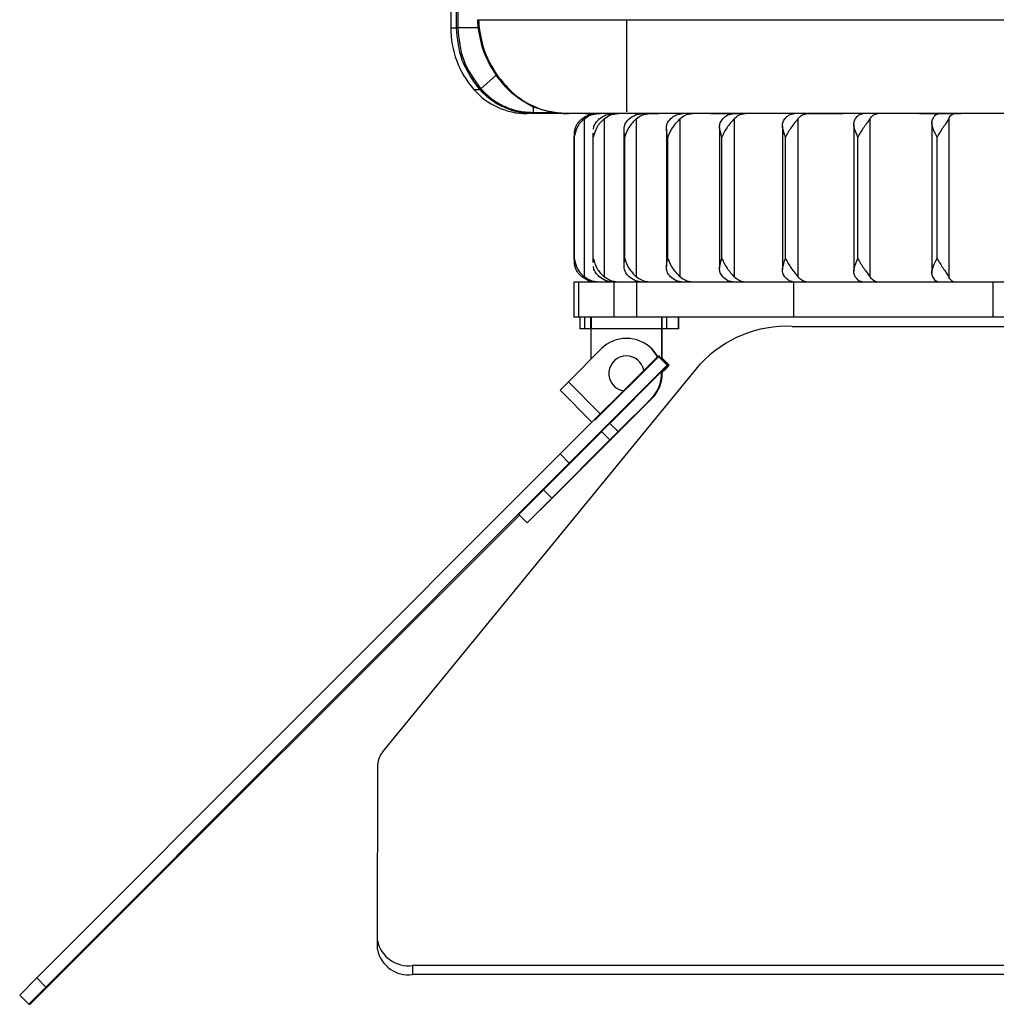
# Model space of a CAD drawing. Header units: millimetres. Extents: x -186 to 167, y -17 to 277.
# Tile 1 of 44: x -186 to -103, y -17 to 67. Entities that reach past the tile are written whole.
import ezdxf

# ---------------------------------------------------------------- set-up
doc = ezdxf.new("R2010")
doc.units = ezdxf.units.MM
doc.header["$PDSIZE"] = -1

msp = doc.modelspace()

# ---------------------------------------------------------------- linework, layer by layer
at = {"color": 7, "linetype": 'Continuous', "lineweight": 25}
for p, q in [((-148.923, 66.071), (-148.923, 101.642)), ((-148.816, 101.569), (-148.816, 66.071)), ((-149.413, 101.381), (-149.413, 66.071)), ((-147.097, 66.758), (-23.78, 66.758)), ((-149.413, 66.071), (-148.923, 66.071)), ((-147.061, 66.071), (-148.816, 66.071)), ((-145.543, 62.039), (-146.86, 60.877)), ((-147.445, 60.817), (-146.947, 60.817)), ((-142.708, 58.758), (-142.921, 58.758)), ((-142.392, 59.315), (-142.39, 58.855)), ((-142.39, 58.855), (-140.593, 58.855)), ((-137.85, 58.758), (-142.389, 58.758)), ((-137.904, 58.763), (-137.21, 58.763)), ((-133.617, 58.758), (-136.999, 58.758)), ((-133.488, 58.763), (-132.361, 58.763)), ((-127.276, 58.758), (-133.072, 58.758)), ((-126.971, 58.763), (-125.46, 58.763)), ((-124.684, 58.758), (-126.806, 58.758)), ((-109.464, 58.758), (-124.68, 58.758)), ((-118.637, 58.763), (-116.809, 58.763)), ((-97.76, 58.758), (-109.455, 58.758)), ((-108.852, 58.763), (-106.786, 58.763)), ((-138.034, 58.315), (-138.034, 44.851)), ((-136.333, 58.315), (-136.333, 44.851)), ((-133.595, 58.315), (-133.595, 44.851)), ((-129.876, 58.315), (-129.876, 44.851)), ((-125.253, 58.315), (-125.253, 44.851)), ((-119.818, 58.315), (-119.818, 44.851)), ((-113.682, 58.315), (-113.682, 44.851)), ((-108.403, 57.995), (-108.403, 45.17)), ((-106.972, 58.315), (-106.972, 44.851)), ((-137.293, 57.086), (-137.293, 46.079)), ((-137.263, 56.758), (-137.248, 57.086)), ((-134.655, 57.256), (-134.655, 45.91)), ((-131.03, 57.424), (-131.03, 45.742)), ((-126.492, 57.586), (-126.492, 45.58)), ((-121.133, 57.725), (-121.133, 45.441)), ((-115.062, 57.865), (-115.062, 45.301)), ((-138.889, 56.918), (-138.889, 46.247)), ((-138.882, 46.408), (-138.882, 56.758)), ((-137.263, 46.408), (-137.263, 56.758)), ((-134.588, 46.408), (-134.588, 56.758)), ((-130.912, 46.408), (-130.912, 56.758)), ((-126.31, 46.408), (-126.31, 56.758)), ((-120.876, 46.408), (-120.876, 56.758)), ((-114.719, 46.408), (-114.719, 56.758)), ((-107.966, 46.408), (-107.966, 56.758)), ((-137.248, 46.079), (-137.263, 46.408)), ((-138.913, 44.408), (-138.913, 41.408)), ((-69.933, 44.408), (-138.913, 44.408)), ((-138.485, 41.408), (-138.485, 44.408)), ((-135.516, 44.408), (-135.516, 41.408)), ((-133.558, 41.408), (-133.558, 44.408)), ((-120.211, 44.408), (-120.211, 41.408)), ((-103.193, 41.408), (-103.193, 44.408)), ((-31.913, 41.408), (-138.913, 41.408)), ((-138.415, 41.408), (-138.415, 40.408)), ((-137.985, 40.408), (-137.985, 41.408)), ((-137.49, 41.408), (-137.49, 40.408)), ((-137.432, 41.408), (-137.435, 40.408)), ((-131.432, 41.408), (-131.435, 40.408)), ((-131.432, 37.838), (-131.432, 41.408)), ((-131.001, 40.408), (-131.001, 41.408)), ((-129.998, 40.408), (-129.998, 41.408)), ((-129.972, 40.408), (-129.972, 41.408)), ((-129.964, 40.408), (-129.964, 41.408)), ((-131.435, 40.408), (-138.415, 40.408)), ((-137.435, 37.853), (-137.435, 40.408)), ((-131.435, 37.84), (-131.435, 40.408)), ((-129.964, 40.408), (-131.432, 40.408)), ((-131.43, 37.835), (-131.43, 40.408)), ((-131.396, 37.801), (-131.396, 40.408)), ((-131.393, 37.799), (-131.393, 40.408)), ((-131.39, 37.796), (-131.39, 40.408)), ((-120.314, 40.628), (-98.293, 40.628)), ((-134.435, 39.608), (-134.437, 39.608)), ((-139.387, 35.901), (-136.559, 38.729)), ((-132.316, 38.729), (-132.313, 38.729)), ((-131.743, 38.093), (-140.094, 29.762)), ((-134.438, 38.108), (-134.437, 38.108)), ((-131.743, 38.093), (-130.965, 37.315)), ((-131.687, 38.093), (-131.743, 38.093)), ((-130.909, 37.315), (-131.687, 38.093)), ((-130.789, 37.315), (-131.39, 37.916)), ((-131.39, 37.87), (-130.835, 37.315)), ((-155.22, 4.351), (-128.116, 37.446)), ((-130.965, 37.315), (-139.317, 28.984)), ((-132.318, 35.901), (-130.909, 37.315)), ((-130.835, 37.315), (-131.39, 36.763)), ((-130.909, 37.315), (-130.965, 37.315)), ((-130.789, 37.315), (-130.835, 37.315)), ((-131.435, 36.608), (-131.435, 36.785)), ((-131.435, 36.608), (-131.432, 36.608)), ((-131.432, 36.608), (-131.432, 36.788)), ((-131.43, 36.608), (-131.43, 36.79)), ((-131.396, 36.608), (-131.43, 36.608)), ((-131.396, 36.608), (-131.396, 36.825)), ((-131.393, 36.608), (-131.393, 36.827)), ((-131.393, 36.608), (-131.39, 36.608)), ((-131.39, 36.608), (-131.39, 36.83)), ((-139.387, 35.901), (-140.092, 35.193)), ((-139.387, 35.901), (-136.672, 33.185)), ((-135.147, 33.072), (-132.318, 35.901)), ((-137.378, 32.48), (-140.092, 35.193)), ((-135.144, 31.658), (-132.316, 34.486)), ((-132.313, 34.486), (-135.142, 31.658)), ((-132.269, 34.486), (-135.097, 31.658)), ((-135.095, 31.658), (-132.267, 34.486)), ((-132.313, 34.486), (-132.316, 34.486)), ((-132.267, 34.486), (-132.269, 34.486)), ((-135.147, 33.072), (-136.556, 31.658)), ((-135.852, 32.366), (-135.144, 31.658)), ((-136.554, 31.656), (-141.502, 26.708)), ((-135.849, 30.951), (-136.556, 31.658)), ((-135.144, 31.658), (-135.849, 30.951)), ((-135.138, 31.658), (-135.846, 30.951)), ((-135.101, 31.658), (-135.808, 30.951)), ((-135.805, 30.951), (-135.095, 31.658)), ((-135.138, 31.658), (-135.142, 31.658)), ((-135.138, 31.658), (-135.14, 31.66)), ((-135.121, 31.678), (-135.101, 31.658)), ((-135.097, 31.658), (-135.12, 31.68)), ((-135.097, 31.658), (-135.101, 31.658)), ((-135.845, 30.951), (-140.795, 26.001)), ((-140.758, 26.001), (-135.808, 30.951)), ((-135.846, 30.951), (-135.849, 30.951)), ((-135.808, 30.951), (-135.845, 30.951)), ((-135.805, 30.951), (-135.808, 30.951)), ((-135.808, 30.951), (-135.808, 30.951)), ((-140.094, 29.762), (-184.695, -14.889)), ((-139.317, 28.984), (-140.094, 29.762)), ((-139.317, 28.984), (-183.917, -15.667)), ((-140.114, 26.673), (-137.922, 28.865)), ((-140.096, 26.673), (-137.904, 28.865)), ((-141.502, 26.708), (-143.616, 24.587)), ((-141.502, 26.708), (-140.795, 26.001)), ((-140.795, 26.001), (-142.909, 23.88)), ((-142.887, 23.88), (-140.758, 26.001)), ((-183.8, -15.667), (-143.559, 24.529)), ((-142.909, 23.88), (-143.616, 24.587)), ((-142.909, 23.88), (-142.887, 23.88)), ((-155.661, -11.698), (-155.624, 3.29)), ((-155.659, -12.476), (-155.661, -11.698)), ((-18.667, -13.819), (-152.666, -13.819)), ((-152.666, -13.819), (-152.664, -14.597)), ((-184.695, -14.889), (-186.153, -16.355)), ((-184.695, -14.889), (-183.917, -15.667)), ((-18.161, -14.597), (-152.664, -14.597)), ((-183.917, -15.667), (-185.375, -17.132)), ((-185.273, -17.132), (-183.8, -15.667)), ((-185.375, -17.132), (-186.153, -16.355)), ((-185.375, -17.132), (-185.273, -17.132))]:
    msp.add_line(p, q, dxfattribs=at)
at = {"color": 7, "linetype": 'Continuous'}
for p, q in [((-134.413, 58.958), (-134.413, 66.693)), ((-134.413, 58.958), (-134.403, 58.958)), ((-131.655, 38.093), (-137.125, 32.623)), ((-131.655, 38.093), (-131.664, 38.093))]:
    msp.add_line(p, q, dxfattribs=at)
at = {"color": 7, "linetype": 'Continuous', "lineweight": 25, "flags": 128}
for points in [[(-131.8, 38.038), (-131.943, 38.274), (-132.316, 38.729)], [(-132.313, 38.729), (-131.94, 38.274), (-131.799, 38.04)], [(-135.666, 31.131), (-135.684, 31.102), (-135.808, 30.951)]]:
    msp.add_lwpolyline(points, dxfattribs=at)
at = {"color": 7, "linetype": 'Continuous', "lineweight": 25}
for centre, radius, start, end in [((-141.413, 66.071), 8, 179.99999, 221.0603), ((-142.921, 64.758), 6, 221.06029, 269.99998), ((-147.725, 61.871), 1.31, 306.43517, 311.03562), ((-142.699, 58.843), 0.3, 343.38723, 2.30123), ((-120.735, 30.506), 10.131, 87.61356, 136.76151), ((-134.437, 36.608), 3, 44.99988, 135.00012), ((-134.435, 36.608), 3, 44.99989, 89.99998), ((-134.438, 36.608), 1.5, 90.00016, 259.18184), ((-134.438, 36.608), 1.5, 10.63026, 89.99992), ((-134.437, 36.608), 1.5, 10.66242, 89.99992), ((-174.262, 79.51), 60.583, 315.0437, 315.85419), ((-134.396, 36.608), 3, 307.20146, 0.00003), ((-134.43, 36.608), 3, 312.1678, 0.00002), ((-134.432, 36.608), 3, 313.04574, 0.00002), ((-134.437, 36.608), 3, 315.00011, 3.25366), ((-134.435, 36.608), 3, 315.00011, 3.29844), ((-134.435, 36.608), 3, 315.00011, 0.00002), ((-134.388, 36.608), 3, 315.00011, 2.3242), ((-134.39, 36.608), 3, 334.83064, 0), ((-134.39, 36.608), 3, 335.58369, 0), ((-153.944, 3.257), 1.681, 139.38408, 178.8618), ((-153.042, -11.175), 2.67, 191.28504, 278.09164), ((-153.04, -11.953), 2.67, 191.28504, 278.09164)]:
    msp.add_arc(centre, radius, start, end, dxfattribs=at)
for points, knots in [([(-147.061, 66.071), (-147.073, 66.199), (-147.094, 66.427), (-147.096, 66.656), (-147.097, 66.758)], [0, 0, 0, 0, 0.559895, 1, 1, 1, 1]), ([(-147.036, 66.758), (-147.034, 66.634), (-147.03, 66.412), (-147.009, 66.193), (-147, 66.096)], [0, 0, 0, 0, 0.559889, 1, 1, 1, 1]), ([(-146.947, 60.817), (-147.522, 61.614), (-148.656, 63.188), (-148.834, 65.119), (-148.923, 66.071)], [0, 0, 0, 0, 0.5068667, 1, 1, 1, 1]), ([(-148.816, 66.071), (-148.727, 65.117), (-148.547, 63.21), (-147.426, 61.658), (-146.865, 60.882)], [0, 0, 0, 0, 0.5002078, 1, 1, 1, 1]), ([(-145.543, 62.039), (-145.923, 62.664), (-146.682, 63.912), (-146.935, 65.352), (-147.061, 66.071)], [0, 0, 0, 0, 0.500447, 1, 1, 1, 1]), ([(-147, 66.096), (-146.876, 65.378), (-146.627, 63.936), (-145.864, 62.686), (-145.481, 62.059)], [0, 0, 0, 0, 0.497889, 1, 1, 1, 1]), ([(-145.543, 62.039), (-145.529, 62.045), (-145.5, 62.058), (-145.487, 62.059), (-145.481, 62.059)], [0, 0, 0, 0, 0.500002, 1, 1, 1, 1]), ([(-142.391, 59.315), (-142.976, 59.644), (-143.849, 60.136), (-144.867, 61.142), (-145.318, 61.74), (-145.543, 62.039)], [0, 0, 0, 0, 0.502584, 0.75153, 1, 1, 1, 1]), ([(-145.481, 62.059), (-145.082, 61.562), (-144.286, 60.569), (-142.855, 59.572), (-141.557, 59.035), (-140.325, 58.791), (-139.676, 58.769), (-139.358, 58.758)], [0, 0, 0, 0, 0.249982, 0.499747, 0.7494, 0.877322, 1, 1, 1, 1]), ([(-146.943, 60.812), (-146.944, 60.813), (-146.945, 60.815), (-146.946, 60.816), (-146.947, 60.817)], [0, 0, 0, 0, 0.56, 1, 1, 1, 1]), ([(-146.943, 60.812), (-146.936, 60.817), (-146.923, 60.826), (-146.881, 60.86), (-146.86, 60.877)], [0, 0, 0, 0, 0.499991, 1, 1, 1, 1]), ([(-142.412, 58.758), (-142.879, 58.789), (-143.734, 58.845), (-144.963, 59.283), (-146.05, 59.907), (-146.652, 60.517), (-146.943, 60.812)], [0, 0, 0, 0, 0.273052, 0.499515, 0.758325, 1, 1, 1, 1]), ([(-146.865, 60.882), (-146.864, 60.881), (-146.863, 60.88), (-146.861, 60.878), (-146.86, 60.877), (-146.86, 60.877), (-146.86, 60.877), (-146.86, 60.877), (-146.86, 60.877), (-146.86, 60.877)], [0, 0, 0, 0, 0.5598219, 0.8061436, 0.9145251, 0.962213, 0.9831956, 0.9914388, 1, 1, 1, 1]), ([(-146.86, 60.877), (-146.562, 60.576), (-145.968, 59.976), (-144.862, 59.348), (-143.662, 58.933), (-142.821, 58.881), (-142.4, 58.855)], [0, 0, 0, 0, 0.250747, 0.50041, 0.749745, 1, 1, 1, 1]), ([(-142.389, 58.758), (-142.394, 58.758), (-142.401, 58.758), (-142.409, 58.758), (-142.412, 58.758)], [0, 0, 0, 0, 0.560002, 1, 1, 1, 1]), ([(-142.4, 58.855), (-142.398, 58.855), (-142.395, 58.855), (-142.392, 58.855), (-142.391, 58.855), (-142.391, 58.855), (-142.39, 58.855), (-142.39, 58.855), (-142.39, 58.855), (-142.39, 58.855), (-142.39, 58.855)], [0, 0, 0, 0, 0.559684, 0.805945, 0.9143, 0.961976, 0.982954, 0.988448, 0.993942, 1, 1, 1, 1]), ([(-140.593, 58.855), (-140.906, 58.915), (-141.376, 59.005), (-141.841, 59.149), (-142.056, 59.22), (-142.17, 59.258), (-142.278, 59.294), (-142.347, 59.314), (-142.377, 59.318), (-142.384, 59.319), (-142.388, 59.318), (-142.39, 59.317), (-142.391, 59.317), (-142.391, 59.316), (-142.392, 59.315), (-142.392, 59.315)], [0, 0, 0, 0, 0.499981, 0.750374, 0.796389, 0.87563, 0.948502, 0.986241, 0.99152, 0.995267, 0.996651, 0.997803, 0.998335, 0.998865, 1, 1, 1, 1]), ([(-142.389, 58.758), (-142.389, 58.761), (-142.389, 58.768), (-142.39, 58.823), (-142.39, 58.855)], [0, 0, 0, 0, 0.419962, 1, 1, 1, 1]), ([(-139.705, 58.768), (-139.823, 58.772), (-139.962, 58.778), (-140.133, 58.795), (-140.312, 58.814), (-140.471, 58.837), (-140.593, 58.855)], [0, 0, 0, 0, 0.393462, 0.460167, 0.583498, 1, 1, 1, 1]), ([(-138.244, 58.315), (-138.056, 58.442), (-137.679, 58.697), (-137.227, 58.738), (-137.001, 58.758)], [0, 0, 0, 0, 0.5, 1, 1, 1, 1]), ([(-138.034, 58.315), (-137.871, 58.428), (-137.498, 58.687), (-137.045, 58.732), (-136.791, 58.758)], [0, 0, 0, 0, 0.43833, 1, 1, 1, 1]), ([(-137.85, 58.758), (-137.898, 58.759), (-137.993, 58.761), (-137.934, 58.762), (-137.904, 58.763)], [0, 0, 0, 0, 0.5002297, 1, 1, 1, 1]), ([(-136.999, 58.758), (-137.206, 58.758), (-137.575, 58.758), (-137.766, 58.758), (-137.85, 58.758)], [0, 0, 0, 0, 0.55836, 1, 1, 1, 1]), ([(-137.21, 58.763), (-137.148, 58.762), (-137.023, 58.761), (-136.779, 58.759), (-136.657, 58.758)], [0, 0, 0, 0, 0.499974, 1, 1, 1, 1]), ([(-136.752, 58.315), (-136.569, 58.442), (-136.204, 58.697), (-135.766, 58.738), (-135.547, 58.758)], [0, 0, 0, 0, 0.5, 1, 1, 1, 1]), ([(-136.333, 58.315), (-136.175, 58.428), (-135.813, 58.687), (-135.374, 58.732), (-135.128, 58.758)], [0, 0, 0, 0, 0.43833, 1, 1, 1, 1]), ([(-134.215, 58.315), (-134.042, 58.442), (-133.695, 58.697), (-133.28, 58.738), (-133.072, 58.758)], [0, 0, 0, 0, 0.5, 1, 1, 1, 1]), ([(-133.617, 58.758), (-133.634, 58.759), (-133.667, 58.761), (-133.548, 58.762), (-133.488, 58.763)], [0, 0, 0, 0, 0.50023, 1, 1, 1, 1]), ([(-132.941, 58.758), (-133.124, 58.758), (-133.453, 58.758), (-133.567, 58.758), (-133.617, 58.758)], [0, 0, 0, 0, 0.55836, 1, 1, 1, 1]), ([(-133.6, 58.761), (-133.601, 58.761), (-133.615, 58.76), (-133.576, 58.763), (-133.512, 58.763), (-133.478, 58.763)], [0, 0, 0, 0, 0.027816, 0.491544, 1, 1, 1, 1]), ([(-133.595, 58.315), (-133.445, 58.428), (-133.102, 58.687), (-132.686, 58.732), (-132.452, 58.758)], [0, 0, 0, 0, 0.43833, 1, 1, 1, 1]), ([(-132.361, 58.763), (-132.271, 58.762), (-132.093, 58.761), (-131.817, 58.759), (-131.68, 58.758)], [0, 0, 0, 0, 0.499974, 1, 1, 1, 1]), ([(-130.684, 58.315), (-130.524, 58.442), (-130.203, 58.697), (-129.819, 58.738), (-129.627, 58.758)], [0, 0, 0, 0, 0.5, 1, 1, 1, 1]), ([(-129.876, 58.315), (-129.737, 58.428), (-129.42, 58.687), (-129.035, 58.732), (-128.819, 58.758)], [0, 0, 0, 0, 0.43833, 1, 1, 1, 1]), ([(-127.276, 58.758), (-127.262, 58.759), (-127.232, 58.761), (-127.058, 58.762), (-126.971, 58.763)], [0, 0, 0, 0, 0.50023, 1, 1, 1, 1]), ([(-126.806, 58.758), (-126.958, 58.758), (-127.231, 58.758), (-127.262, 58.758), (-127.276, 58.758)], [0, 0, 0, 0, 0.55836, 1, 1, 1, 1]), ([(-126.232, 58.315), (-126.088, 58.442), (-125.8, 58.697), (-125.454, 58.738), (-125.281, 58.758)], [0, 0, 0, 0, 0.5, 1, 1, 1, 1]), ([(-125.46, 58.763), (-125.347, 58.762), (-125.122, 58.761), (-124.827, 58.759), (-124.68, 58.758)], [0, 0, 0, 0, 0.499974, 1, 1, 1, 1]), ([(-125.253, 58.315), (-125.128, 58.428), (-124.842, 58.687), (-124.496, 58.732), (-124.302, 58.758)], [0, 0, 0, 0, 0.43833, 1, 1, 1, 1]), ([(-120.949, 58.315), (-120.824, 58.442), (-120.574, 58.697), (-120.274, 58.738), (-120.124, 58.758)], [0, 0, 0, 0, 0.5000001, 1, 1, 1, 1]), ([(-119.818, 58.315), (-119.709, 58.428), (-119.462, 58.687), (-119.162, 58.732), (-118.993, 58.758)], [0, 0, 0, 0, 0.4383299, 1, 1, 1, 1]), ([(-119.106, 58.758), (-119.061, 58.759), (-118.97, 58.761), (-118.748, 58.762), (-118.637, 58.763)], [0, 0, 0, 0, 0.5002297, 1, 1, 1, 1]), ([(-116.809, 58.763), (-116.678, 58.762), (-116.416, 58.761), (-116.115, 58.759), (-115.964, 58.758)], [0, 0, 0, 0, 0.4999737, 1, 1, 1, 1]), ([(-114.942, 58.315), (-114.839, 58.442), (-114.632, 58.697), (-114.385, 58.738), (-114.261, 58.758)], [0, 0, 0, 0, 0.5, 1, 1, 1, 1]), ([(-113.682, 58.315), (-113.593, 58.428), (-113.388, 58.687), (-113.14, 58.732), (-113.001, 58.758)], [0, 0, 0, 0, 0.43833, 1, 1, 1, 1]), ([(-109.464, 58.758), (-109.389, 58.759), (-109.241, 58.761), (-108.981, 58.762), (-108.852, 58.763)], [0, 0, 0, 0, 0.50023, 1, 1, 1, 1]), ([(-108.335, 58.315), (-108.255, 58.442), (-108.096, 58.697), (-107.906, 58.738), (-107.81, 58.758)], [0, 0, 0, 0, 0.5, 1, 1, 1, 1]), ([(-106.801, 58.758), (-106.864, 58.758), (-107.055, 58.758), (-107.167, 58.758), (-107.242, 58.758)], [0, 0, 0, 0, 0.333032, 1, 1, 1, 1]), ([(-106.972, 58.315), (-106.903, 58.428), (-106.745, 58.687), (-106.554, 58.732), (-106.447, 58.758)], [0, 0, 0, 0, 0.43833, 1, 1, 1, 1]), ([(-106.786, 58.763), (-106.642, 58.762), (-106.355, 58.761), (-106.06, 58.759), (-105.913, 58.758)], [0, 0, 0, 0, 0.4999737, 1, 1, 1, 1]), ([(-138.034, 58.315), (-138.155, 58.203), (-138.396, 57.979), (-138.741, 57.452), (-138.826, 57.035), (-138.882, 56.758)], [0, 0, 0, 0, 0.250861, 0.501307, 1, 1, 1, 1]), ([(-138.882, 56.758), (-138.873, 57.035), (-138.86, 57.453), (-138.59, 57.98), (-138.36, 58.203), (-138.244, 58.315)], [0, 0, 0, 0, 0.498883, 0.749389, 1, 1, 1, 1]), ([(-136.333, 58.315), (-136.453, 58.203), (-136.692, 57.979), (-137.065, 57.452), (-137.184, 57.035), (-137.263, 56.758)], [0, 0, 0, 0, 0.2508614, 0.5013074, 1, 1, 1, 1]), ([(-137.233, 57.436), (-137.233, 57.484), (-137.232, 57.672), (-137.073, 57.979), (-136.859, 58.203), (-136.752, 58.315)], [0, 0, 0, 0, 0.1495898, 0.5747058, 1, 1, 1, 1]), ([(-134.588, 56.758), (-134.629, 57.035), (-134.69, 57.453), (-134.518, 57.98), (-134.316, 58.203), (-134.215, 58.315)], [0, 0, 0, 0, 0.498883, 0.749389, 1, 1, 1, 1]), ([(-133.595, 58.315), (-133.712, 58.203), (-133.944, 57.979), (-134.337, 57.452), (-134.488, 57.035), (-134.588, 56.758)], [0, 0, 0, 0, 0.250861, 0.501307, 1, 1, 1, 1]), ([(-130.912, 56.758), (-130.977, 57.035), (-131.073, 57.453), (-130.956, 57.98), (-130.775, 58.203), (-130.684, 58.315)], [0, 0, 0, 0, 0.498883, 0.749389, 1, 1, 1, 1]), ([(-129.876, 58.315), (-129.987, 58.203), (-130.208, 57.979), (-130.614, 57.452), (-130.793, 57.035), (-130.912, 56.758)], [0, 0, 0, 0, 0.250861, 0.501307, 1, 1, 1, 1]), ([(-126.31, 56.758), (-126.397, 57.035), (-126.527, 57.453), (-126.467, 57.98), (-126.31, 58.203), (-126.232, 58.315)], [0, 0, 0, 0, 0.498883, 0.749389, 1, 1, 1, 1]), ([(-125.253, 58.315), (-125.355, 58.203), (-125.56, 57.979), (-125.97, 57.452), (-126.174, 57.035), (-126.31, 56.758)], [0, 0, 0, 0, 0.250861, 0.501307, 1, 1, 1, 1]), ([(-120.876, 56.758), (-120.983, 57.035), (-121.144, 57.453), (-121.142, 57.98), (-121.013, 58.203), (-120.949, 58.315)], [0, 0, 0, 0, 0.498883, 0.749389, 1, 1, 1, 1]), ([(-119.818, 58.315), (-119.91, 58.203), (-120.095, 57.979), (-120.5, 57.452), (-120.726, 57.035), (-120.876, 56.758)], [0, 0, 0, 0, 0.2508609, 0.5013073, 1, 1, 1, 1]), ([(-114.719, 56.758), (-114.845, 57.035), (-115.033, 57.453), (-115.09, 57.98), (-114.991, 58.203), (-114.942, 58.315)], [0, 0, 0, 0, 0.498883, 0.749389, 1, 1, 1, 1]), ([(-113.682, 58.315), (-113.763, 58.203), (-113.923, 57.979), (-114.317, 57.452), (-114.558, 57.035), (-114.719, 56.758)], [0, 0, 0, 0, 0.2508611, 0.5013073, 1, 1, 1, 1]), ([(-107.966, 56.758), (-108.108, 57.035), (-108.32, 57.453), (-108.433, 57.98), (-108.367, 58.203), (-108.335, 58.315)], [0, 0, 0, 0, 0.498883, 0.749389, 1, 1, 1, 1]), ([(-106.972, 58.315), (-107.038, 58.203), (-107.172, 57.979), (-107.545, 57.452), (-107.798, 57.035), (-107.966, 56.758)], [0, 0, 0, 0, 0.2508613, 0.5013074, 1, 1, 1, 1]), ([(-138.244, 44.851), (-138.36, 44.962), (-138.591, 45.186), (-138.86, 45.713), (-138.873, 46.13), (-138.882, 46.408)], [0, 0, 0, 0, 0.250861, 0.501307, 1, 1, 1, 1]), ([(-138.882, 46.408), (-138.826, 46.13), (-138.741, 45.713), (-138.396, 45.186), (-138.155, 44.962), (-138.034, 44.851)], [0, 0, 0, 0, 0.498883, 0.749389, 1, 1, 1, 1]), ([(-137.263, 46.408), (-137.184, 46.13), (-137.065, 45.713), (-136.692, 45.186), (-136.453, 44.962), (-136.333, 44.851)], [0, 0, 0, 0, 0.498883, 0.749389, 1, 1, 1, 1]), ([(-134.215, 44.851), (-134.316, 44.962), (-134.518, 45.186), (-134.69, 45.713), (-134.629, 46.13), (-134.588, 46.408)], [0, 0, 0, 0, 0.250861, 0.501307, 1, 1, 1, 1]), ([(-134.588, 46.408), (-134.488, 46.13), (-134.337, 45.713), (-133.944, 45.186), (-133.711, 44.962), (-133.595, 44.851)], [0, 0, 0, 0, 0.498883, 0.749389, 1, 1, 1, 1]), ([(-130.684, 44.851), (-130.775, 44.962), (-130.956, 45.186), (-131.073, 45.713), (-130.977, 46.13), (-130.912, 46.408)], [0, 0, 0, 0, 0.2508611, 0.5013073, 1, 1, 1, 1]), ([(-130.912, 46.408), (-130.793, 46.13), (-130.614, 45.713), (-130.208, 45.186), (-129.987, 44.962), (-129.876, 44.851)], [0, 0, 0, 0, 0.498883, 0.749389, 1, 1, 1, 1]), ([(-126.232, 44.851), (-126.31, 44.962), (-126.467, 45.186), (-126.527, 45.713), (-126.397, 46.13), (-126.31, 46.408)], [0, 0, 0, 0, 0.250861, 0.501307, 1, 1, 1, 1]), ([(-126.31, 46.408), (-126.174, 46.13), (-125.97, 45.713), (-125.56, 45.186), (-125.355, 44.962), (-125.253, 44.851)], [0, 0, 0, 0, 0.498883, 0.749389, 1, 1, 1, 1]), ([(-120.949, 44.851), (-121.013, 44.962), (-121.142, 45.186), (-121.144, 45.713), (-120.983, 46.13), (-120.876, 46.408)], [0, 0, 0, 0, 0.250861, 0.501307, 1, 1, 1, 1]), ([(-120.876, 46.408), (-120.726, 46.13), (-120.5, 45.713), (-120.094, 45.186), (-119.91, 44.962), (-119.818, 44.851)], [0, 0, 0, 0, 0.498883, 0.749389, 1, 1, 1, 1]), ([(-114.942, 44.851), (-114.991, 44.962), (-115.09, 45.186), (-115.033, 45.713), (-114.845, 46.13), (-114.719, 46.408)], [0, 0, 0, 0, 0.250861, 0.501307, 1, 1, 1, 1]), ([(-114.719, 46.408), (-114.558, 46.13), (-114.317, 45.713), (-113.923, 45.186), (-113.763, 44.962), (-113.682, 44.851)], [0, 0, 0, 0, 0.498883, 0.749389, 1, 1, 1, 1]), ([(-108.335, 44.851), (-108.367, 44.962), (-108.433, 45.186), (-108.32, 45.713), (-108.108, 46.13), (-107.966, 46.408)], [0, 0, 0, 0, 0.250861, 0.501307, 1, 1, 1, 1]), ([(-107.966, 46.408), (-107.798, 46.13), (-107.544, 45.713), (-107.172, 45.186), (-107.038, 44.962), (-106.972, 44.851)], [0, 0, 0, 0, 0.498883, 0.749389, 1, 1, 1, 1]), ([(-136.752, 44.851), (-136.859, 44.963), (-137.073, 45.187), (-137.232, 45.494), (-137.233, 45.681), (-137.233, 45.73)], [0, 0, 0, 0, 0.425725, 0.850745, 1, 1, 1, 1]), ([(-137.001, 44.408), (-137.227, 44.428), (-137.679, 44.468), (-138.055, 44.723), (-138.244, 44.851)], [0, 0, 0, 0, 0.49896, 1, 1, 1, 1]), ([(-136.791, 44.408), (-137.045, 44.433), (-137.498, 44.479), (-137.871, 44.737), (-138.034, 44.851)], [0, 0, 0, 0, 0.5616701, 1, 1, 1, 1]), ([(-135.547, 44.408), (-135.765, 44.428), (-136.204, 44.468), (-136.569, 44.723), (-136.752, 44.851)], [0, 0, 0, 0, 0.49896, 1, 1, 1, 1]), ([(-135.128, 44.408), (-135.374, 44.433), (-135.813, 44.479), (-136.175, 44.737), (-136.333, 44.851)], [0, 0, 0, 0, 0.5616701, 1, 1, 1, 1]), ([(-133.072, 44.408), (-133.279, 44.428), (-133.695, 44.468), (-134.041, 44.723), (-134.215, 44.851)], [0, 0, 0, 0, 0.4989601, 1, 1, 1, 1]), ([(-132.452, 44.408), (-132.686, 44.433), (-133.102, 44.479), (-133.445, 44.737), (-133.595, 44.851)], [0, 0, 0, 0, 0.56167, 1, 1, 1, 1]), ([(-129.627, 44.408), (-129.818, 44.428), (-130.203, 44.468), (-130.524, 44.723), (-130.684, 44.851)], [0, 0, 0, 0, 0.49896, 1, 1, 1, 1]), ([(-128.819, 44.408), (-129.035, 44.433), (-129.42, 44.479), (-129.737, 44.737), (-129.876, 44.851)], [0, 0, 0, 0, 0.56167, 1, 1, 1, 1]), ([(-125.281, 44.408), (-125.454, 44.428), (-125.799, 44.468), (-126.088, 44.723), (-126.232, 44.851)], [0, 0, 0, 0, 0.4989603, 1, 1, 1, 1]), ([(-124.302, 44.408), (-124.496, 44.433), (-124.842, 44.479), (-125.128, 44.737), (-125.253, 44.851)], [0, 0, 0, 0, 0.56167, 1, 1, 1, 1]), ([(-120.124, 44.408), (-120.274, 44.428), (-120.574, 44.468), (-120.824, 44.723), (-120.949, 44.851)], [0, 0, 0, 0, 0.49896, 1, 1, 1, 1]), ([(-118.993, 44.408), (-119.162, 44.433), (-119.462, 44.479), (-119.709, 44.737), (-119.818, 44.851)], [0, 0, 0, 0, 0.56167, 1, 1, 1, 1]), ([(-114.261, 44.408), (-114.385, 44.428), (-114.632, 44.468), (-114.839, 44.723), (-114.942, 44.851)], [0, 0, 0, 0, 0.4989602, 1, 1, 1, 1]), ([(-113.001, 44.408), (-113.14, 44.433), (-113.388, 44.479), (-113.593, 44.737), (-113.682, 44.851)], [0, 0, 0, 0, 0.56167, 1, 1, 1, 1]), ([(-107.81, 44.408), (-107.905, 44.428), (-108.096, 44.468), (-108.255, 44.723), (-108.335, 44.851)], [0, 0, 0, 0, 0.49896, 1, 1, 1, 1]), ([(-106.447, 44.408), (-106.554, 44.433), (-106.745, 44.479), (-106.903, 44.737), (-106.972, 44.851)], [0, 0, 0, 0, 0.5616701, 1, 1, 1, 1])]:
    msp.add_open_spline(points, degree=3, knots=knots, dxfattribs=at)
for points in [[(-148.816, 66.071), (-148.843, 66.071), (-148.896, 66.071), (-148.914, 66.071), (-148.923, 66.071)], [(-147.061, 66.071), (-147.046, 66.076), (-147.017, 66.084), (-147.006, 66.092), (-147, 66.096)]]:
    msp.add_open_spline(points, degree=3, dxfattribs=at)
at = {"color": 7, "linetype": 'Continuous'}
for p in [(-134.413, 58.958), (-131.655, 38.093)]:
    msp.add_point(p, dxfattribs=at)

doc.saveas('drawing.dxf')
